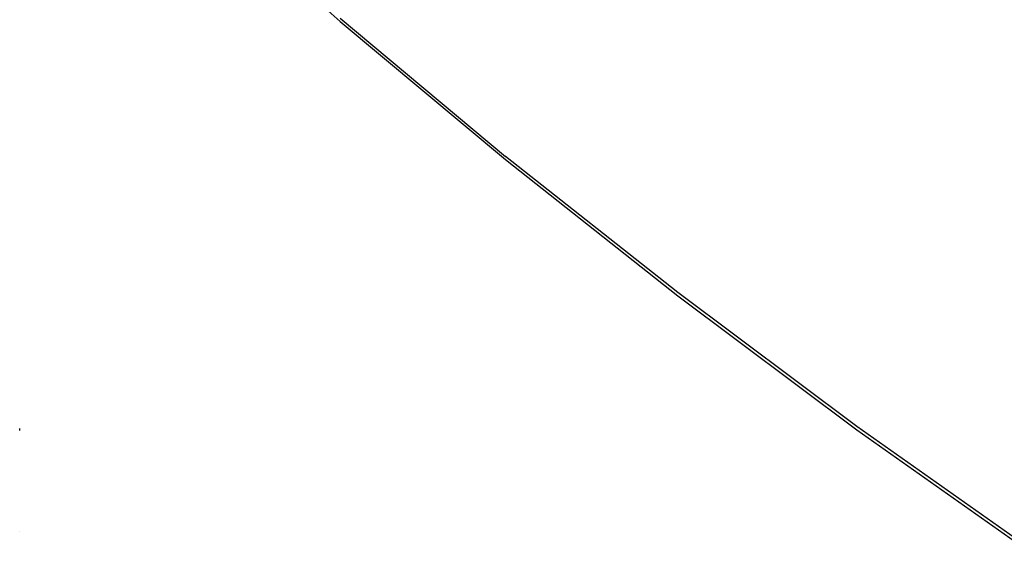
# Model space of a CAD drawing. Extents: x -136 to 122, y -103 to 87.
# Tile 4 of 8: x -6 to 45, y 32 to 60. Entities that reach past the tile are written whole.
import ezdxf

# ---------------------------------------------------------------- set-up
doc = ezdxf.new("R2010")
doc.units = 0
doc.header["$MEASUREMENT"] = 0
doc.layers.get('0').update_dxf_attribs({"linetype": 'CONTINUOUS'})

msp = doc.modelspace()

# ---------------------------------------------------------------- linework, layer by layer
for p, q in [((2.789, 66.989), (10.879, 59.806)), ((10.879, 59.976), (19.344, 52.894)), ((10.879, 59.806), (19.344, 52.724)), ((28.172, 45.92), (19.344, 52.894)), ((19.344, 52.724), (28.172, 45.75)), ((37.355, 39.061), (28.172, 45.92)), ((28.172, 45.75), (37.355, 38.892)), ((-5.546, 38.856), (-5.546, 38.956)), ((46.883, 32.327), (37.355, 39.061)), ((37.355, 38.892), (46.883, 32.157)), ((-5.548, 33.699), (-5.548, 33.697))]:
    msp.add_line(p, q)

doc.saveas('drawing.dxf')
